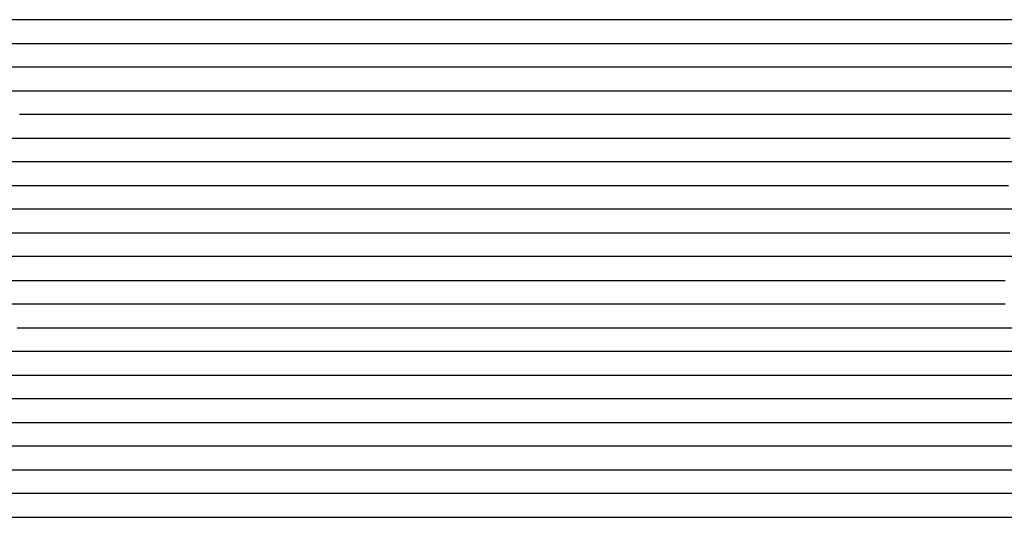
# Model space of a CAD drawing. Extents: x -4 to 4.3, y -2 to 2.5.
# Tile 62 of 108: x 0.67 to 1.19, y -0.87 to -0.61. Entities that reach past the tile are written whole.
import ezdxf

# ---------------------------------------------------------------- set-up
doc = ezdxf.new("R2010")
doc.units = 0

msp = doc.modelspace()

# ---------------------------------------------------------------- linework, layer by layer
at = {"layer": 'Default', "color": 72, "linetype": 'CONTINUOUS'}
for p, q in [((0.681921, -0.61246, -0.096427), (0.637983, -0.61246, -0.113803)), ((0.711827, -0.61246, -0.086507), (0.681921, -0.61246, -0.096427)), ((0.757274, -0.61246, -0.073888), (0.711827, -0.61246, -0.086507)), ((0.772691, -0.61246, -0.070658), (0.757274, -0.61246, -0.073888)), ((0.819085, -0.61246, -0.063496), (0.772691, -0.61246, -0.070658)), ((0.881181, -0.61246, -0.055701), (0.819085, -0.61246, -0.063496)), ((0.896769, -0.61246, -0.054387), (0.881181, -0.61246, -0.055701)), ((0.959184, -0.61246, -0.050611), (0.896769, -0.61246, -0.054387)), ((1.021665, -0.61246, -0.049254), (0.959184, -0.61246, -0.050611)), ((1.037183, -0.61246, -0.049777), (1.021665, -0.61246, -0.049254)), ((1.052235, -0.61246, -0.051544), (1.037183, -0.61246, -0.049777)), ((1.066942, -0.61246, -0.055642), (1.052235, -0.61246, -0.051544)), ((1.081318, -0.61246, -0.060799), (1.066942, -0.61246, -0.055642)), ((1.095522, -0.61246, -0.066847), (1.081318, -0.61246, -0.060799)), ((1.138625, -0.61246, -0.087081), (1.095522, -0.61246, -0.066847)), ((1.153766, -0.61246, -0.091939), (1.138625, -0.61246, -0.087081)), ((1.168343, -0.61246, -0.095653), (1.153766, -0.61246, -0.091939)), ((1.196988, -0.61246, -0.106743), (1.168343, -0.61246, -0.095653)), ((0.645902, -0.62496, -0.122053), (0.673992, -0.62496, -0.109298)), ((0.673992, -0.62496, -0.109298), (0.70277, -0.62496, -0.098322)), ((0.70277, -0.62496, -0.098322), (0.732205, -0.62496, -0.088277)), ((0.732205, -0.62496, -0.088277), (0.761957, -0.62496, -0.079549)), ((0.761957, -0.62496, -0.079549), (0.838598, -0.62496, -0.066464)), ((0.838598, -0.62496, -0.066464), (0.884943, -0.62496, -0.060089)), ((0.884943, -0.62496, -0.060089), (0.947187, -0.62496, -0.055375)), ((0.947187, -0.62496, -0.055375), (1.009621, -0.62496, -0.053311)), ((1.009621, -0.62496, -0.053311), (1.040863, -0.62496, -0.053451)), ((1.040863, -0.62496, -0.053451), (1.056485, -0.62496, -0.054832)), ((1.056485, -0.62496, -0.054832), (1.072049, -0.62496, -0.058984)), ((1.072049, -0.62496, -0.058984), (1.087147, -0.62496, -0.065194)), ((1.087147, -0.62496, -0.065194), (1.101597, -0.62496, -0.07244)), ((1.101597, -0.62496, -0.07244), (1.142626, -0.62496, -0.096351)), ((1.142626, -0.62496, -0.096351), (1.156057, -0.62496, -0.102093)), ((1.156057, -0.62496, -0.102093), (1.170424, -0.62496, -0.104695)), ((1.170424, -0.62496, -0.104695), (1.200931, -0.62496, -0.112779)), ((0.692106, -0.63746, -0.11278), (0.66345, -0.63746, -0.125839)), ((0.721289, -0.63746, -0.100837), (0.692106, -0.63746, -0.11278)), ((0.751305, -0.63746, -0.090326), (0.721289, -0.63746, -0.100837)), ((0.781941, -0.63746, -0.083477), (0.751305, -0.63746, -0.090326)), ((0.858874, -0.63746, -0.069308), (0.781941, -0.63746, -0.083477)), ((0.889949, -0.63746, -0.065033), (0.858874, -0.63746, -0.069308)), ((0.952271, -0.63746, -0.059687), (0.889949, -0.63746, -0.065033)), ((1.014739, -0.63746, -0.057406), (0.952271, -0.63746, -0.059687)), ((1.045914, -0.63746, -0.058097), (1.014739, -0.63746, -0.057406)), ((1.061119, -0.63746, -0.059511), (1.045914, -0.63746, -0.058097)), ((1.075635, -0.63746, -0.062944), (1.061119, -0.63746, -0.059511)), ((1.08951, -0.63746, -0.068472), (1.075635, -0.63746, -0.062944)), ((1.102951, -0.63746, -0.075432), (1.08951, -0.63746, -0.068472)), ((1.115826, -0.63746, -0.083062), (1.102951, -0.63746, -0.075432)), ((1.128255, -0.63746, -0.091611), (1.115826, -0.63746, -0.083062)), ((1.148253, -0.63746, -0.107002), (1.128255, -0.63746, -0.091611)), ((1.155945, -0.63746, -0.112545), (1.148253, -0.63746, -0.107002)), ((1.17154, -0.63746, -0.115319), (1.155945, -0.63746, -0.112545)), ((1.187164, -0.63746, -0.116291), (1.17154, -0.63746, -0.115319)), ((1.202374, -0.63746, -0.116166), (1.187164, -0.63746, -0.116291)), ((0.651281, -0.64996, -0.147253), (0.677853, -0.64996, -0.131799)), ((0.677853, -0.64996, -0.131799), (0.691402, -0.64996, -0.124756)), ((0.691402, -0.64996, -0.124756), (0.719399, -0.64996, -0.111878)), ((0.719399, -0.64996, -0.111878), (0.733654, -0.64996, -0.106129)), ((0.733654, -0.64996, -0.106129), (0.748145, -0.64996, -0.100956)), ((0.748145, -0.64996, -0.100956), (0.762861, -0.64996, -0.096688)), ((0.762861, -0.64996, -0.096688), (0.808233, -0.64996, -0.085953)), ((0.808233, -0.64996, -0.085953), (0.854101, -0.64996, -0.076891)), ((0.854101, -0.64996, -0.076891), (0.869465, -0.64996, -0.074211)), ((0.869465, -0.64996, -0.074211), (0.931401, -0.64996, -0.067075)), ((0.931401, -0.64996, -0.067075), (0.962502, -0.64996, -0.06477)), ((0.962502, -0.64996, -0.06477), (1.009327, -0.64996, -0.062878)), ((1.009327, -0.64996, -0.062878), (1.024938, -0.64996, -0.062667)), ((1.024938, -0.64996, -0.062667), (1.040562, -0.64996, -0.063063)), ((1.040562, -0.64996, -0.063063), (1.056182, -0.64996, -0.064275)), ((1.056182, -0.64996, -0.064275), (1.07176, -0.64996, -0.066311)), ((1.07176, -0.64996, -0.066311), (1.087253, -0.64996, -0.070482)), ((1.087253, -0.64996, -0.070482), (1.102341, -0.64996, -0.077778)), ((1.102341, -0.64996, -0.077778), (1.116408, -0.64996, -0.085881)), ((1.116408, -0.64996, -0.085881), (1.129947, -0.64996, -0.095707)), ((1.129947, -0.64996, -0.095707), (1.142593, -0.64996, -0.106231)), ((1.142593, -0.64996, -0.106231), (1.1661, -0.64996, -0.127617)), ((1.1661, -0.64996, -0.127617), (1.169005, -0.64996, -0.126428)), ((1.169005, -0.64996, -0.126428), (1.17191, -0.64996, -0.125059)), ((1.17191, -0.64996, -0.125059), (1.177721, -0.64996, -0.122788)), ((1.177721, -0.64996, -0.122788), (1.192274, -0.64996, -0.120033)), ((0.682628, -0.66246, -0.143557), (0.669057, -0.66246, -0.151994)), ((0.710461, -0.66246, -0.128303), (0.682628, -0.66246, -0.143557)), ((0.739425, -0.66246, -0.114318), (0.710461, -0.66246, -0.128303)), ((0.754424, -0.66246, -0.109339), (0.739425, -0.66246, -0.114318)), ((0.799831, -0.66246, -0.096929), (0.754424, -0.66246, -0.109339)), ((0.860978, -0.66246, -0.083123), (0.799831, -0.66246, -0.096929)), ((0.876476, -0.66246, -0.080333), (0.860978, -0.66246, -0.083123)), ((0.9075, -0.66246, -0.076426), (0.876476, -0.66246, -0.080333)), ((0.954203, -0.66246, -0.071505), (0.9075, -0.66246, -0.076426)), ((1.016656, -0.66246, -0.068724), (0.954203, -0.66246, -0.071505)), ((1.047775, -0.66246, -0.069426), (1.016656, -0.66246, -0.068724)), ((1.078255, -0.66246, -0.07362), (1.047775, -0.66246, -0.069426)), ((1.092457, -0.66246, -0.077676), (1.078255, -0.66246, -0.07362)), ((1.105856, -0.66246, -0.083821), (1.092457, -0.66246, -0.077676)), ((1.118678, -0.66246, -0.091513), (1.105856, -0.66246, -0.083821)), ((1.130679, -0.66246, -0.099872), (1.118678, -0.66246, -0.091513)), ((1.142023, -0.66246, -0.109329), (1.130679, -0.66246, -0.099872)), ((1.152796, -0.66246, -0.119533), (1.142023, -0.66246, -0.109329)), ((1.16363, -0.66246, -0.131139), (1.152796, -0.66246, -0.119533)), ((1.167241, -0.66246, -0.134218), (1.16363, -0.66246, -0.131139)), ((1.182798, -0.66246, -0.127801), (1.167241, -0.66246, -0.134218)), ((1.198167, -0.66246, -0.126365), (1.182798, -0.66246, -0.127801)), ((0.663643, -0.67496, -0.145475), (0.678369, -0.67496, -0.149782)), ((0.678369, -0.67496, -0.149782), (0.693366, -0.67496, -0.153523)), ((0.693366, -0.67496, -0.153523), (0.697156, -0.67496, -0.150748)), ((0.697156, -0.67496, -0.150748), (0.700946, -0.67496, -0.148523)), ((0.700946, -0.67496, -0.148523), (0.708526, -0.67496, -0.143597)), ((0.708526, -0.67496, -0.143597), (0.721628, -0.67496, -0.135775)), ((0.721628, -0.67496, -0.135775), (0.735044, -0.67496, -0.128814)), ((0.735044, -0.67496, -0.128814), (0.748913, -0.67496, -0.123275)), ((0.748913, -0.67496, -0.123275), (0.778234, -0.67496, -0.113733)), ((0.778234, -0.67496, -0.113733), (0.838271, -0.67496, -0.09712)), ((0.838271, -0.67496, -0.09712), (0.868533, -0.67496, -0.089815)), ((0.868533, -0.67496, -0.089815), (0.930175, -0.67496, -0.081406)), ((0.930175, -0.67496, -0.081406), (0.945673, -0.67496, -0.079591)), ((0.945673, -0.67496, -0.079591), (1.007993, -0.67496, -0.076181)), ((1.007993, -0.67496, -0.076181), (1.023597, -0.67496, -0.075841)), ((1.023597, -0.67496, -0.075841), (1.039218, -0.67496, -0.076367)), ((1.039218, -0.67496, -0.076367), (1.054835, -0.67496, -0.077457)), ((1.054835, -0.67496, -0.077457), (1.070422, -0.67496, -0.079727)), ((1.070422, -0.67496, -0.079727), (1.085883, -0.67496, -0.082686)), ((1.085883, -0.67496, -0.082686), (1.10123, -0.67496, -0.087708)), ((1.10123, -0.67496, -0.087708), (1.11608, -0.67496, -0.095518)), ((1.11608, -0.67496, -0.095518), (1.129909, -0.67496, -0.104712)), ((1.129909, -0.67496, -0.104712), (1.142921, -0.67496, -0.114612)), ((1.142921, -0.67496, -0.114612), (1.155356, -0.67496, -0.126612)), ((1.155356, -0.67496, -0.126612), (1.1666, -0.67496, -0.139604)), ((1.1666, -0.67496, -0.139604), (1.171712, -0.67496, -0.140954)), ((1.171712, -0.67496, -0.140954), (1.176824, -0.67496, -0.13862)), ((1.176824, -0.67496, -0.13862), (1.191039, -0.67496, -0.13529)), ((0.679035, -0.68746, -0.140602), (0.648906, -0.68746, -0.132753)), ((0.715596, -0.68746, -0.151732), (0.679035, -0.68746, -0.140602)), ((0.722371, -0.68746, -0.150839), (0.715596, -0.68746, -0.151732)), ((0.736789, -0.68746, -0.14256), (0.722371, -0.68746, -0.150839)), ((0.751472, -0.68746, -0.136427), (0.736789, -0.68746, -0.14256)), ((0.81074, -0.68746, -0.115749), (0.751472, -0.68746, -0.136427)), ((0.840838, -0.68746, -0.106856), (0.81074, -0.68746, -0.115749)), ((0.871443, -0.68746, -0.098922), (0.840838, -0.68746, -0.106856)), ((0.933319, -0.68746, -0.089466), (0.871443, -0.68746, -0.098922)), ((0.948909, -0.68746, -0.087702), (0.933319, -0.68746, -0.089466)), ((1.011312, -0.68746, -0.08365), (0.948909, -0.68746, -0.087702)), ((1.042507, -0.68746, -0.084408), (1.011312, -0.68746, -0.08365)), ((1.05788, -0.68746, -0.085555), (1.042507, -0.68746, -0.084408)), ((1.088008, -0.68746, -0.091206), (1.05788, -0.68746, -0.085555)), ((1.102163, -0.68746, -0.096037), (1.088008, -0.68746, -0.091206)), ((1.115285, -0.68746, -0.102169), (1.102163, -0.68746, -0.096037)), ((1.12761, -0.68746, -0.110137), (1.115285, -0.68746, -0.102169)), ((1.139317, -0.68746, -0.11926), (1.12761, -0.68746, -0.110137)), ((1.150294, -0.68746, -0.128961), (1.139317, -0.68746, -0.11926)), ((1.161904, -0.68746, -0.140572), (1.150294, -0.68746, -0.128961)), ((1.165775, -0.68746, -0.145183), (1.161904, -0.68746, -0.140572)), ((1.181248, -0.68746, -0.147298), (1.165775, -0.68746, -0.145183)), ((1.196772, -0.68746, -0.145122), (1.181248, -0.68746, -0.147298)), ((0.64531, -0.69996, -0.125304), (0.675793, -0.69996, -0.131716)), ((0.675793, -0.69996, -0.131716), (0.72136, -0.69996, -0.143415)), ((0.72136, -0.69996, -0.143415), (0.751418, -0.69996, -0.153003)), ((0.751418, -0.69996, -0.153003), (0.755119, -0.69996, -0.151742)), ((0.755119, -0.69996, -0.151742), (0.780369, -0.69996, -0.140415)), ((0.780369, -0.69996, -0.140415), (0.809205, -0.69996, -0.129418)), ((0.809205, -0.69996, -0.129418), (0.838615, -0.69996, -0.119367)), ((0.838615, -0.69996, -0.119367), (0.85345, -0.69996, -0.11481)), ((0.85345, -0.69996, -0.11481), (0.868386, -0.69996, -0.110893)), ((0.868386, -0.69996, -0.110893), (0.929565, -0.69996, -0.099611)), ((0.929565, -0.69996, -0.099611), (0.944961, -0.69996, -0.097358)), ((0.944961, -0.69996, -0.097358), (1.007179, -0.69996, -0.092994)), ((1.007179, -0.69996, -0.092994), (1.022768, -0.69996, -0.092594)), ((1.022768, -0.69996, -0.092594), (1.054, -0.69996, -0.094288)), ((1.054, -0.69996, -0.094288), (1.06959, -0.69996, -0.096736)), ((1.06959, -0.69996, -0.096736), (1.085026, -0.69996, -0.100058)), ((1.085026, -0.69996, -0.100058), (1.100301, -0.69996, -0.104539)), ((1.100301, -0.69996, -0.104539), (1.115294, -0.69996, -0.11173)), ((1.115294, -0.69996, -0.11173), (1.129382, -0.69996, -0.120612)), ((1.129382, -0.69996, -0.120612), (1.1426, -0.69996, -0.130636)), ((1.1426, -0.69996, -0.130636), (1.155049, -0.69996, -0.143426)), ((1.155049, -0.69996, -0.143426), (1.165948, -0.69996, -0.15642)), ((1.165948, -0.69996, -0.15642), (1.175989, -0.69996, -0.160959)), ((1.175989, -0.69996, -0.160959), (1.179549, -0.69996, -0.15959)), ((1.179549, -0.69996, -0.15959), (1.183108, -0.69996, -0.15839)), ((1.183108, -0.69996, -0.15839), (1.190227, -0.69996, -0.156649)), ((0.694263, -0.71246, -0.128797), (0.648351, -0.71246, -0.119975)), ((0.72453, -0.71246, -0.1358), (0.694263, -0.71246, -0.128797)), ((0.754548, -0.71246, -0.14409), (0.72453, -0.71246, -0.1358)), ((0.784512, -0.71246, -0.15325), (0.754548, -0.71246, -0.14409)), ((0.798919, -0.71246, -0.149145), (0.784512, -0.71246, -0.15325)), ((0.813492, -0.71246, -0.143028), (0.798919, -0.71246, -0.149145)), ((0.857845, -0.71246, -0.125868), (0.813492, -0.71246, -0.143028)), ((0.873111, -0.71246, -0.1223), (0.857845, -0.71246, -0.125868)), ((0.93459, -0.71246, -0.109779), (0.873111, -0.71246, -0.1223)), ((0.950163, -0.71246, -0.107843), (0.93459, -0.71246, -0.109779)), ((1.012515, -0.71246, -0.102921), (0.950163, -0.71246, -0.107843)), ((1.028123, -0.71246, -0.103341), (1.012515, -0.71246, -0.102921)), ((1.058939, -0.71246, -0.105089), (1.028123, -0.71246, -0.103341)), ((1.089009, -0.71246, -0.11214), (1.058939, -0.71246, -0.105089)), ((1.102888, -0.71246, -0.116617), (1.089009, -0.71246, -0.11214)), ((1.116053, -0.71246, -0.123423), (1.102888, -0.71246, -0.116617)), ((1.128702, -0.71246, -0.131509), (1.116053, -0.71246, -0.123423)), ((1.140211, -0.71246, -0.139856), (1.128702, -0.71246, -0.131509)), ((1.150133, -0.71246, -0.148967), (1.140211, -0.71246, -0.139856)), ((1.161586, -0.71246, -0.162857), (1.150133, -0.71246, -0.148967)), ((1.165404, -0.71246, -0.166021), (1.161586, -0.71246, -0.162857)), ((1.173069, -0.71246, -0.167681), (1.165404, -0.71246, -0.166021)), ((1.180733, -0.71246, -0.170588), (1.173069, -0.71246, -0.167681)), ((1.195729, -0.71246, -0.167629), (1.180733, -0.71246, -0.170588)), ((0.607841, -0.72496, -0.10912), (0.685202, -0.72496, -0.120892)), ((0.685202, -0.72496, -0.120892), (0.71603, -0.72496, -0.126662)), ((0.71603, -0.72496, -0.126662), (0.761859, -0.72496, -0.137178)), ((0.761859, -0.72496, -0.137178), (0.792126, -0.72496, -0.145021)), ((0.792126, -0.72496, -0.145021), (0.822632, -0.72496, -0.151079)), ((0.822632, -0.72496, -0.151079), (0.837943, -0.72496, -0.149093)), ((0.837943, -0.72496, -0.149093), (0.853439, -0.72496, -0.14251)), ((0.853439, -0.72496, -0.14251), (0.86782, -0.72496, -0.137966)), ((0.86782, -0.72496, -0.137966), (0.92833, -0.72496, -0.12396)), ((0.92833, -0.72496, -0.12396), (0.943604, -0.72496, -0.12115)), ((0.943604, -0.72496, -0.12115), (1.00566, -0.72496, -0.115595)), ((1.00566, -0.72496, -0.115595), (1.021222, -0.72496, -0.115083)), ((1.021222, -0.72496, -0.115083), (1.05244, -0.72496, -0.116767)), ((1.05244, -0.72496, -0.116767), (1.068043, -0.72496, -0.119406)), ((1.068043, -0.72496, -0.119406), (1.098534, -0.72496, -0.128087)), ((1.098534, -0.72496, -0.128087), (1.113501, -0.72496, -0.13424)), ((1.113501, -0.72496, -0.13424), (1.127953, -0.72496, -0.144229)), ((1.127953, -0.72496, -0.144229), (1.140806, -0.72496, -0.154268)), ((1.140806, -0.72496, -0.154268), (1.146963, -0.72496, -0.154921)), ((1.146963, -0.72496, -0.154921), (1.15312, -0.72496, -0.154881)), ((1.15312, -0.72496, -0.154881), (1.168745, -0.72496, -0.158151)), ((1.168745, -0.72496, -0.158151), (1.184039, -0.72496, -0.165888)), ((1.184039, -0.72496, -0.165888), (1.19101, -0.72496, -0.169912)), ((0.698493, -0.73746, -0.11785), (0.63662, -0.73746, -0.109812)), ((0.744532, -0.73746, -0.12603), (0.698493, -0.73746, -0.11785)), ((0.775128, -0.73746, -0.132667), (0.744532, -0.73746, -0.12603)), ((0.836615, -0.73746, -0.143644), (0.775128, -0.73746, -0.132667)), ((0.874625, -0.73746, -0.151824), (0.836615, -0.73746, -0.143644)), ((0.882153, -0.73746, -0.151578), (0.874625, -0.73746, -0.151824)), ((0.927597, -0.73746, -0.138876), (0.882153, -0.73746, -0.151578)), ((0.943117, -0.73746, -0.135961), (0.927597, -0.73746, -0.138876)), ((1.005322, -0.73746, -0.128979), (0.943117, -0.73746, -0.135961)), ((1.020918, -0.73746, -0.128418), (1.005322, -0.73746, -0.128979)), ((1.051937, -0.73746, -0.13039), (1.020918, -0.73746, -0.128418)), ((1.066928, -0.73746, -0.13279), (1.051937, -0.73746, -0.13039)), ((1.081662, -0.73746, -0.137122), (1.066928, -0.73746, -0.13279)), ((1.096198, -0.73746, -0.142252), (1.081662, -0.73746, -0.137122)), ((1.109704, -0.73746, -0.147577), (1.096198, -0.73746, -0.142252)), ((1.11353, -0.73746, -0.149802), (1.109704, -0.73746, -0.147577)), ((1.117355, -0.73746, -0.152414), (1.11353, -0.73746, -0.149802)), ((1.125005, -0.73746, -0.149992), (1.117355, -0.73746, -0.152414)), ((1.140542, -0.73746, -0.146777), (1.125005, -0.73746, -0.149992)), ((1.155732, -0.73746, -0.148396), (1.140542, -0.73746, -0.146777)), ((1.170041, -0.73746, -0.151845), (1.155732, -0.73746, -0.148396)), ((1.177611, -0.73746, -0.155165), (1.170041, -0.73746, -0.151845)), ((1.181397, -0.73746, -0.15734), (1.177611, -0.73746, -0.155165)), ((1.185182, -0.73746, -0.159917), (1.181397, -0.73746, -0.15734)), ((1.198912, -0.73746, -0.156416), (1.185182, -0.73746, -0.159917)), ((0.649837, -0.74996, -0.108296), (0.68101, -0.74996, -0.111293)), ((0.68101, -0.74996, -0.111293), (0.727533, -0.74996, -0.117487)), ((0.727533, -0.74996, -0.117487), (0.773834, -0.74996, -0.125628)), ((0.773834, -0.74996, -0.125628), (0.835588, -0.74996, -0.134665)), ((0.835588, -0.74996, -0.134665), (0.897174, -0.74996, -0.145724)), ((0.897174, -0.74996, -0.145724), (0.927842, -0.74996, -0.151429)), ((0.927842, -0.74996, -0.151429), (0.943248, -0.74996, -0.152857)), ((0.943248, -0.74996, -0.152857), (1.005281, -0.74996, -0.14482)), ((1.005281, -0.74996, -0.14482), (1.020788, -0.74996, -0.144206)), ((1.020788, -0.74996, -0.144206), (1.051989, -0.74996, -0.14646)), ((1.051989, -0.74996, -0.14646), (1.067569, -0.74996, -0.149006)), ((1.067569, -0.74996, -0.149006), (1.08299, -0.74996, -0.153039)), ((1.08299, -0.74996, -0.153039), (1.128385, -0.74996, -0.140944)), ((1.128385, -0.74996, -0.140944), (1.143417, -0.74996, -0.139354)), ((1.143417, -0.74996, -0.139354), (1.158955, -0.74996, -0.141822)), ((1.158955, -0.74996, -0.141822), (1.174387, -0.74996, -0.149018)), ((1.174387, -0.74996, -0.149018), (1.188548, -0.74996, -0.153505)), ((0.682911, -0.76246, -0.108281), (0.651772, -0.76246, -0.106575)), ((0.729466, -0.76246, -0.113218), (0.682911, -0.76246, -0.108281)), ((0.775898, -0.76246, -0.119938), (0.729466, -0.76246, -0.113218)), ((0.806909, -0.76246, -0.123512), (0.775898, -0.76246, -0.119938)), ((0.868753, -0.76246, -0.132165), (0.806909, -0.76246, -0.123512)), ((0.915094, -0.76246, -0.139798), (0.868753, -0.76246, -0.132165)), ((0.992881, -0.76246, -0.147972), (0.915094, -0.76246, -0.139798)), ((1.008476, -0.76246, -0.147956), (0.992881, -0.76246, -0.147972)), ((1.07075, -0.76246, -0.144252), (1.008476, -0.76246, -0.147956)), ((1.086034, -0.76246, -0.14215), (1.07075, -0.76246, -0.144252)), ((1.132205, -0.76246, -0.132462), (1.086034, -0.76246, -0.14215)), ((1.147485, -0.76246, -0.133634), (1.132205, -0.76246, -0.132462)), ((1.161589, -0.76246, -0.136648), (1.147485, -0.76246, -0.133634)), ((1.174559, -0.76246, -0.14283), (1.161589, -0.76246, -0.136648)), ((1.178048, -0.76246, -0.145173), (1.174559, -0.76246, -0.14283)), ((1.181536, -0.76246, -0.147038), (1.178048, -0.76246, -0.145173)), ((1.188513, -0.76246, -0.145355), (1.181536, -0.76246, -0.147038)), ((0.667684, -0.77496, -0.106128), (0.683289, -0.77496, -0.10621)), ((0.683289, -0.77496, -0.10621), (0.730094, -0.77496, -0.109736)), ((0.730094, -0.77496, -0.109736), (0.854391, -0.77496, -0.123219)), ((0.854391, -0.77496, -0.123219), (0.916388, -0.77496, -0.131643)), ((0.916388, -0.77496, -0.131643), (0.994122, -0.77496, -0.138299)), ((0.994122, -0.77496, -0.138299), (1.072123, -0.77496, -0.134875)), ((1.072123, -0.77496, -0.134875), (1.08773, -0.77496, -0.133388)), ((1.08773, -0.77496, -0.133388), (1.134052, -0.77496, -0.125483)), ((1.134052, -0.77496, -0.125483), (1.149489, -0.77496, -0.127317)), ((1.149489, -0.77496, -0.127317), (1.179899, -0.77496, -0.137352)), ((1.179899, -0.77496, -0.137352), (1.187288, -0.77496, -0.137256)), ((1.187288, -0.77496, -0.137256), (1.194677, -0.77496, -0.135135)), ((0.671592, -0.78746, -0.106532), (0.593809, -0.78746, -0.114664)), ((0.687217, -0.78746, -0.105684), (0.671592, -0.78746, -0.106532)), ((0.718413, -0.78746, -0.106069), (0.687217, -0.78746, -0.105684)), ((0.842946, -0.78746, -0.116539), (0.718413, -0.78746, -0.106069)), ((0.920666, -0.78746, -0.124808), (0.842946, -0.78746, -0.116539)), ((0.998623, -0.78746, -0.130217), (0.920666, -0.78746, -0.124808)), ((1.076631, -0.78746, -0.127066), (0.998623, -0.78746, -0.130217)), ((1.092087, -0.78746, -0.125631), (1.076631, -0.78746, -0.127066)), ((1.123137, -0.78746, -0.121121), (1.092087, -0.78746, -0.125631)), ((1.138488, -0.78746, -0.119957), (1.123137, -0.78746, -0.121121)), ((1.153405, -0.78746, -0.122785), (1.138488, -0.78746, -0.119957)), ((1.168928, -0.78746, -0.127625), (1.153405, -0.78746, -0.122785)), ((1.184362, -0.78746, -0.129397), (1.168928, -0.78746, -0.127625)), ((1.199491, -0.78746, -0.127012), (1.184362, -0.78746, -0.129397)), ((0.610085, -0.79996, -0.115162), (0.703205, -0.79996, -0.10497)), ((0.703205, -0.79996, -0.10497), (0.718753, -0.79996, -0.104707)), ((0.718753, -0.79996, -0.104707), (0.827969, -0.79996, -0.111041)), ((0.827969, -0.79996, -0.111041), (0.905837, -0.79996, -0.117872)), ((0.905837, -0.79996, -0.117872), (0.983776, -0.79996, -0.122554)), ((0.983776, -0.79996, -0.122554), (0.999369, -0.79996, -0.123278)), ((0.999369, -0.79996, -0.123278), (1.07744, -0.79996, -0.120602)), ((1.07744, -0.79996, -0.120602), (1.093056, -0.79996, -0.119469)), ((1.093056, -0.79996, -0.119469), (1.124169, -0.79996, -0.115892)), ((1.124169, -0.79996, -0.115892), (1.139685, -0.79996, -0.115614)), ((1.139685, -0.79996, -0.115614), (1.170642, -0.79996, -0.121712)), ((1.170642, -0.79996, -0.121712), (1.185968, -0.79996, -0.122534)), ((1.185968, -0.79996, -0.122534), (1.217101, -0.79996, -0.118707)), ((0.698723, -0.81246, -0.106912), (0.652178, -0.81246, -0.11294)), ((0.729939, -0.81246, -0.104405), (0.698723, -0.81246, -0.106912)), ((0.761171, -0.81246, -0.104758), (0.729939, -0.81246, -0.104405)), ((0.839194, -0.81246, -0.108348), (0.761171, -0.81246, -0.104758)), ((0.901537, -0.81246, -0.112868), (0.839194, -0.81246, -0.108348)), ((0.995192, -0.81246, -0.117515), (0.901537, -0.81246, -0.112868)), ((1.010809, -0.81246, -0.11726), (0.995192, -0.81246, -0.117515)), ((1.088848, -0.81246, -0.114828), (1.010809, -0.81246, -0.11726)), ((1.120031, -0.81246, -0.112109), (1.088848, -0.81246, -0.114828)), ((1.135522, -0.81246, -0.111743), (1.120031, -0.81246, -0.112109)), ((1.16659, -0.81246, -0.115961), (1.135522, -0.81246, -0.111743)), ((1.182194, -0.81246, -0.116965), (1.16659, -0.81246, -0.115961)), ((1.197729, -0.81246, -0.116157), (1.182194, -0.81246, -0.116965)), ((0.618756, -0.82496, -0.119655), (0.711619, -0.82496, -0.107367)), ((0.711619, -0.82496, -0.107367), (0.742648, -0.82496, -0.104172)), ((0.742648, -0.82496, -0.104172), (0.758209, -0.82496, -0.103578)), ((0.758209, -0.82496, -0.103578), (0.836304, -0.82496, -0.105692)), ((0.836304, -0.82496, -0.105692), (0.914331, -0.82496, -0.109692)), ((0.914331, -0.82496, -0.109692), (0.992389, -0.82496, -0.112819)), ((0.992389, -0.82496, -0.112819), (1.086109, -0.82496, -0.110812)), ((1.086109, -0.82496, -0.110812), (1.117323, -0.82496, -0.108768)), ((1.117323, -0.82496, -0.108768), (1.132911, -0.82496, -0.108441)), ((1.132911, -0.82496, -0.108441), (1.164094, -0.82496, -0.111484)), ((1.164094, -0.82496, -0.111484), (1.179634, -0.82496, -0.112395)), ((1.179634, -0.82496, -0.112395), (1.195232, -0.82496, -0.112095)), ((0.684127, -0.83746, -0.112701), (0.637821, -0.83746, -0.120303)), ((0.73069, -0.83746, -0.106795), (0.684127, -0.83746, -0.112701)), ((0.761879, -0.83746, -0.103911), (0.73069, -0.83746, -0.106795)), ((0.777504, -0.83746, -0.103393), (0.761879, -0.83746, -0.103911)), ((0.824371, -0.83746, -0.103836), (0.777504, -0.83746, -0.103393)), ((0.996162, -0.83746, -0.109285), (0.824371, -0.83746, -0.103836)), ((1.011784, -0.83746, -0.109032), (0.996162, -0.83746, -0.109285)), ((1.121112, -0.83746, -0.106027), (1.011784, -0.83746, -0.109032)), ((1.136687, -0.83746, -0.106154), (1.121112, -0.83746, -0.106027)), ((1.152279, -0.83746, -0.107406), (1.136687, -0.83746, -0.106154)), ((1.183513, -0.83746, -0.108901), (1.152279, -0.83746, -0.107406)), ((1.19913, -0.83746, -0.108383), (1.183513, -0.83746, -0.108901)), ((0.662327, -0.84996, -0.118797), (0.708486, -0.84996, -0.111463)), ((0.708486, -0.84996, -0.111463), (0.754957, -0.84996, -0.105822)), ((0.754957, -0.84996, -0.105822), (0.770483, -0.84996, -0.104385)), ((0.770483, -0.84996, -0.104385), (0.786041, -0.84996, -0.103794)), ((0.786041, -0.84996, -0.103794), (0.848528, -0.84996, -0.103486)), ((0.848528, -0.84996, -0.103486), (0.989122, -0.84996, -0.106385)), ((0.989122, -0.84996, -0.106385), (1.098485, -0.84996, -0.105007)), ((1.098485, -0.84996, -0.105007), (1.129723, -0.84996, -0.104019)), ((1.129723, -0.84996, -0.104019), (1.17655, -0.84996, -0.106189)), ((1.17655, -0.84996, -0.106189), (1.20779, -0.84996, -0.105975)), ((0.677923, -0.86246, -0.118491), (0.662513, -0.86246, -0.121504)), ((0.708849, -0.86246, -0.11353), (0.677923, -0.86246, -0.118491)), ((0.771008, -0.86246, -0.105882), (0.708849, -0.86246, -0.11353)), ((0.786631, -0.86246, -0.105202), (0.771008, -0.86246, -0.105882)), ((0.817877, -0.86246, -0.105388), (0.786631, -0.86246, -0.105202)), ((0.895971, -0.86246, -0.103256), (0.817877, -0.86246, -0.105388)), ((0.989714, -0.86246, -0.10444), (0.895971, -0.86246, -0.103256)), ((1.130326, -0.86246, -0.103195), (0.989714, -0.86246, -0.10444)), ((1.192798, -0.86246, -0.104399), (1.130326, -0.86246, -0.103195)), ((0.659675, -0.87496, -0.116799), (0.673883, -0.87496, -0.122261)), ((0.673883, -0.87496, -0.122261), (0.703779, -0.87496, -0.116467)), ((0.703779, -0.87496, -0.116467), (0.750058, -0.87496, -0.109915)), ((0.750058, -0.87496, -0.109915), (0.765558, -0.87496, -0.108088)), ((0.765558, -0.87496, -0.108088), (0.781075, -0.87496, -0.106998)), ((0.781075, -0.87496, -0.106998), (0.812283, -0.87496, -0.107638)), ((0.812283, -0.87496, -0.107638), (0.827905, -0.87496, -0.107413)), ((0.827905, -0.87496, -0.107413), (0.890331, -0.87496, -0.103879)), ((0.890331, -0.87496, -0.103879), (0.905928, -0.87496, -0.103423)), ((0.905928, -0.87496, -0.103423), (0.999669, -0.87496, -0.10363)), ((0.999669, -0.87496, -0.10363), (1.140291, -0.87496, -0.103032)), ((1.140291, -0.87496, -0.103032), (1.187165, -0.87496, -0.103236)), ((1.187165, -0.87496, -0.103236), (1.20279, -0.87496, -0.104006))]:
    msp.add_line(p, q, dxfattribs=at)

doc.saveas('drawing.dxf')
